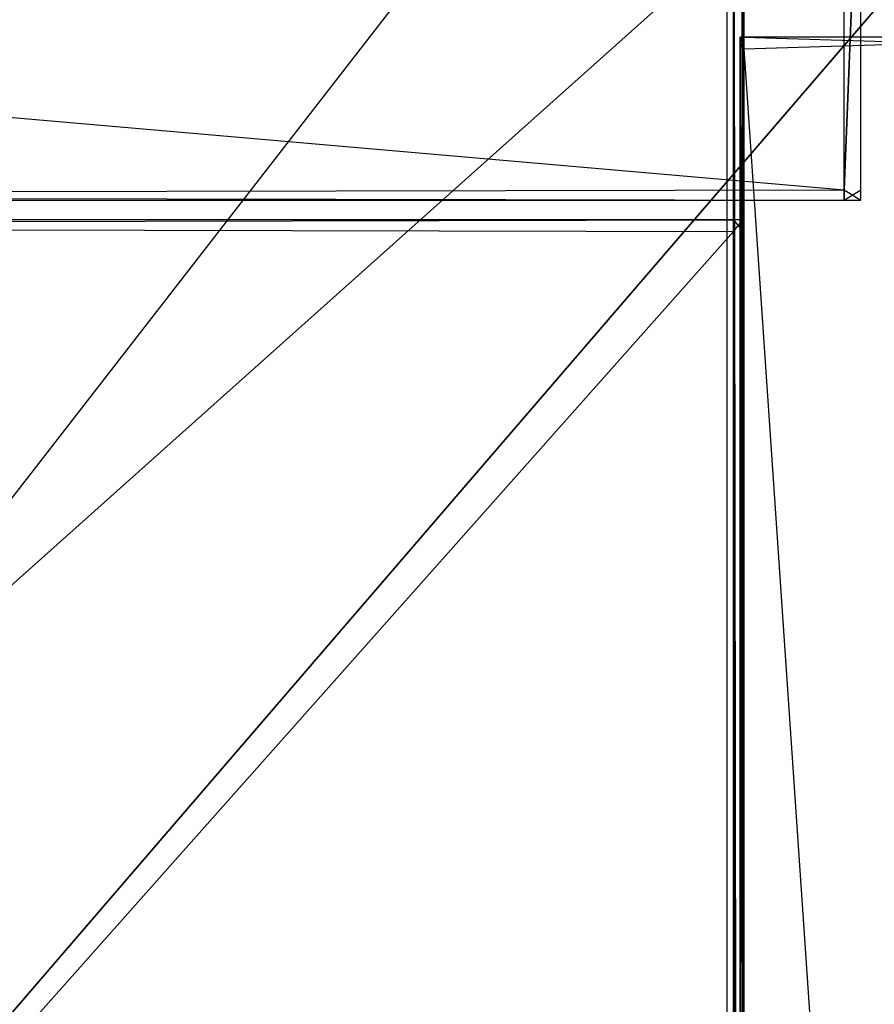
# Model space of a CAD drawing. Extents: x -0.418 to 0, y -0.27 to 0.
# Tile 63 of 77: x -0.052 to -0.019, y -0.068 to -0.029. Entities that reach past the tile are written whole.
import ezdxf

# ---------------------------------------------------------------- set-up
doc = ezdxf.new("R2010")
doc.units = 0
for name, color, linetype in [('L10_KORPUS2_2___REPLACEMTFOREMP', 7, 'CONTINUOUS'), ('L12_KORPUS2_0___REPLACEMTFOREMP', 7, 'CONTINUOUS'), ('L17_KORPUS1_1___REPLACEMTFOREMP', 7, 'CONTINUOUS'), ('L18_KORPUS1_0___REPLACEMTFOREMP', 7, 'CONTINUOUS'), ('L19_KORPUS_7___REPLACEMTFOREMPT', 7, 'CONTINUOUS'), ('L20_RUECKW_0___REPLACEMTFOREMPT', 7, 'CONTINUOUS'), ('L3_GLASB_DEN_1___REPLACEMTFOREM', 7, 'CONTINUOUS'), ('L4_GLASB_DEN_1___REPLACEMTFOREM', 7, 'CONTINUOUS'), ('L5_GLASB_DEN_0___REPLACEMTFOREM', 7, 'CONTINUOUS'), ('L9_KORPUS2_3___REPLACEMTFOREMPT', 7, 'CONTINUOUS')]:
    doc.layers.add(name, color=color, linetype=linetype)

msp = doc.modelspace()

# ---------------------------------------------------------------- linework, layer by layer
at = {"layer": 'L10_KORPUS2_2___REPLACEMTFOREMP', "color": 250}
for points, invisible_edges in [([(-0.024259, -0.030595, 1.508878), (-0.024404, -0.03014, 1.508878), (-0.024404, -0.030595, 1.508878), (-0.024259, -0.030595, 1.508878)], 13), ([(-0.024404, -0.03014, 1.508878), (-0.024259, -0.030595, 1.508878), (-0.024259, -0.03014, 1.508878), (-0.024404, -0.03014, 1.508878)], 14), ([(-0.024259, -0.03014, 0.005997), (-0.024404, -0.030595, 0.005997), (-0.024404, -0.03014, 0.005997), (-0.024259, -0.03014, 0.005997)], 13), ([(-0.024404, -0.030595, 0.005997), (-0.024259, -0.03014, 0.005997), (-0.024259, -0.030595, 0.005997), (-0.024404, -0.030595, 0.005997)], 14), ([(-0.024404, -0.03014, 1.508878), (-0.024259, -0.03014, 1.508506), (-0.024404, -0.03014, 1.508506), (-0.024404, -0.03014, 1.508878)], 13), ([(-0.024259, -0.03014, 1.508506), (-0.024404, -0.03014, 1.508878), (-0.024259, -0.03014, 1.508878), (-0.024259, -0.03014, 1.508506)], 14), ([(-0.024404, -0.03014, 1.508506), (-0.024259, -0.03014, 0.006434), (-0.024404, -0.03014, 0.006434), (-0.024404, -0.03014, 1.508506)], 13), ([(-0.024259, -0.03014, 0.006434), (-0.024404, -0.03014, 1.508506), (-0.024259, -0.03014, 1.508506), (-0.024259, -0.03014, 0.006434)], 14), ([(-0.024404, -0.03014, 0.006434), (-0.024259, -0.03014, 0.005997), (-0.024404, -0.03014, 0.005997), (-0.024404, -0.03014, 0.006434)], 13), ([(-0.024259, -0.03014, 0.005997), (-0.024404, -0.03014, 0.006434), (-0.024259, -0.03014, 0.006434), (-0.024259, -0.03014, 0.005997)], 14), ([(-0.024404, -0.030595, 1.508878), (-0.024404, -0.03014, 1.508506), (-0.024404, -0.030595, 1.508506), (-0.024404, -0.030595, 1.508878)], 13), ([(-0.024404, -0.03014, 1.508506), (-0.024404, -0.030595, 1.508878), (-0.024404, -0.03014, 1.508878), (-0.024404, -0.03014, 1.508506)], 14), ([(-0.024404, -0.030595, 1.508506), (-0.024404, -0.03014, 0.006434), (-0.024404, -0.030595, 0.006434), (-0.024404, -0.030595, 1.508506)], 13), ([(-0.024404, -0.03014, 0.006434), (-0.024404, -0.030595, 1.508506), (-0.024404, -0.03014, 1.508506), (-0.024404, -0.03014, 0.006434)], 14), ([(-0.024404, -0.030595, 0.006434), (-0.024404, -0.03014, 0.005997), (-0.024404, -0.030595, 0.005997), (-0.024404, -0.030595, 0.006434)], 13), ([(-0.024404, -0.03014, 0.005997), (-0.024404, -0.030595, 0.006434), (-0.024404, -0.03014, 0.006434), (-0.024404, -0.03014, 0.005997)], 14), ([(-0.009341, -0.030595, 1.508878), (-0.024259, -0.03014, 1.508878), (-0.024259, -0.030595, 1.508878), (-0.009341, -0.030595, 1.508878)], 13), ([(-0.024259, -0.03014, 1.508878), (-0.009341, -0.030595, 1.508878), (-0.009341, -0.03014, 1.508878), (-0.024259, -0.03014, 1.508878)], 14), ([(-0.009341, -0.03014, 0.005997), (-0.024259, -0.030595, 0.005997), (-0.024259, -0.03014, 0.005997), (-0.009341, -0.03014, 0.005997)], 13), ([(-0.024259, -0.030595, 0.005997), (-0.009341, -0.03014, 0.005997), (-0.009341, -0.030595, 0.005997), (-0.024259, -0.030595, 0.005997)], 14), ([(-0.024259, -0.03014, 1.508878), (-0.009341, -0.03014, 1.508506), (-0.024259, -0.03014, 1.508506), (-0.024259, -0.03014, 1.508878)], 13), ([(-0.009341, -0.03014, 1.508506), (-0.024259, -0.03014, 1.508878), (-0.009341, -0.03014, 1.508878), (-0.009341, -0.03014, 1.508506)], 14), ([(-0.024259, -0.03014, 1.508506), (-0.009341, -0.03014, 0.006434), (-0.024259, -0.03014, 0.006434), (-0.024259, -0.03014, 1.508506)], 13), ([(-0.009341, -0.03014, 0.006434), (-0.024259, -0.03014, 1.508506), (-0.009341, -0.03014, 1.508506), (-0.009341, -0.03014, 0.006434)], 14), ([(-0.024259, -0.03014, 0.006434), (-0.009341, -0.03014, 0.005997), (-0.024259, -0.03014, 0.005997), (-0.024259, -0.03014, 0.006434)], 13), ([(-0.009341, -0.03014, 0.005997), (-0.024259, -0.03014, 0.006434), (-0.009341, -0.03014, 0.006434), (-0.009341, -0.03014, 0.005997)], 14), ([(-0.024259, -0.249559, 1.508878), (-0.024404, -0.030595, 1.508878), (-0.024404, -0.249559, 1.508878), (-0.024259, -0.249559, 1.508878)], 13), ([(-0.024404, -0.030595, 1.508878), (-0.024259, -0.249559, 1.508878), (-0.024259, -0.030595, 1.508878), (-0.024404, -0.030595, 1.508878)], 14), ([(-0.024259, -0.030595, 0.005997), (-0.024404, -0.249559, 0.005997), (-0.024404, -0.030595, 0.005997), (-0.024259, -0.030595, 0.005997)], 13), ([(-0.024404, -0.249559, 0.005997), (-0.024259, -0.030595, 0.005997), (-0.024259, -0.249559, 0.005997), (-0.024404, -0.249559, 0.005997)], 14), ([(-0.024404, -0.249559, 1.508878), (-0.024404, -0.030595, 1.508506), (-0.024404, -0.249559, 1.508506), (-0.024404, -0.249559, 1.508878)], 13), ([(-0.024404, -0.030595, 1.508506), (-0.024404, -0.249559, 1.508878), (-0.024404, -0.030595, 1.508878), (-0.024404, -0.030595, 1.508506)], 14), ([(-0.024404, -0.249559, 1.508506), (-0.024404, -0.030595, 0.006434), (-0.024404, -0.249559, 0.006434), (-0.024404, -0.249559, 1.508506)], 13), ([(-0.024404, -0.030595, 0.006434), (-0.024404, -0.249559, 1.508506), (-0.024404, -0.030595, 1.508506), (-0.024404, -0.030595, 0.006434)], 14), ([(-0.024404, -0.249559, 0.006434), (-0.024404, -0.030595, 0.005997), (-0.024404, -0.249559, 0.005997), (-0.024404, -0.249559, 0.006434)], 13), ([(-0.024404, -0.030595, 0.005997), (-0.024404, -0.249559, 0.006434), (-0.024404, -0.030595, 0.006434), (-0.024404, -0.030595, 0.005997)], 14), ([(-0.009341, -0.249559, 1.508878), (-0.024259, -0.030595, 1.508878), (-0.024259, -0.249559, 1.508878), (-0.009341, -0.249559, 1.508878)], 13), ([(-0.024259, -0.030595, 1.508878), (-0.009341, -0.249559, 1.508878), (-0.009341, -0.030595, 1.508878), (-0.024259, -0.030595, 1.508878)], 14), ([(-0.009341, -0.030595, 0.005997), (-0.024259, -0.249559, 0.005997), (-0.024259, -0.030595, 0.005997), (-0.009341, -0.030595, 0.005997)], 13), ([(-0.024259, -0.249559, 0.005997), (-0.009341, -0.030595, 0.005997), (-0.009341, -0.249559, 0.005997), (-0.024259, -0.249559, 0.005997)], 14)]:
    msp.add_3dface(points, dxfattribs=dict(at, invisible_edges=invisible_edges))
at = {"layer": 'L12_KORPUS2_0___REPLACEMTFOREMP', "color": 250}
for points, invisible_edges in [([(-0.009662, -0.018003, 0.006761), (-0.209002, -0.249663, 0.006761), (-0.209002, -0.018003, 0.006761), (-0.009662, -0.018003, 0.006761)], 13), ([(-0.209002, -0.249663, 0.006761), (-0.009662, -0.018003, 0.006761), (-0.009662, -0.249663, 0.006761), (-0.209002, -0.249663, 0.006761)], 14), ([(-0.209002, -0.249663, 0.022137), (-0.009662, -0.018003, 0.022137), (-0.209002, -0.018003, 0.022137), (-0.209002, -0.249663, 0.022137)], 13), ([(-0.009662, -0.018003, 0.022137), (-0.209002, -0.249663, 0.022137), (-0.009662, -0.249663, 0.022137), (-0.009662, -0.018003, 0.022137)], 14)]:
    msp.add_3dface(points, dxfattribs=dict(at, invisible_edges=invisible_edges))
at = {"layer": 'L17_KORPUS1_1___REPLACEMTFOREMP', "color": 8}
for points, invisible_edges in [([(-0.209002, -0.000749), (-0.000908, -0.269344), (-0.209002, -0.269344), (-0.209002, -0.000749)], 13), ([(-0.000908, -0.269344), (-0.209002, -0.000749), (-0.000912, -0.000749), (-0.000908, -0.269344)], 10), ([(-0.000908, -0.269343, 0.007694), (-0.209002, -0.00075, 0.007694), (-0.209002, -0.269343, 0.007694), (-0.000908, -0.269343, 0.007694)], 13), ([(-0.209002, -0.00075, 0.007694), (-0.000908, -0.269343, 0.007694), (-0.000912, -0.00075, 0.007694), (-0.209002, -0.00075, 0.007694)], 10)]:
    msp.add_3dface(points, dxfattribs=dict(at, invisible_edges=invisible_edges))
at = {"layer": 'L18_KORPUS1_0___REPLACEMTFOREMP', "color": 8}
for points, invisible_edges in [([(-0.000908, -0.269344, 1.516), (-0.209002, -0.000749, 1.516), (-0.209002, -0.269344, 1.516), (-0.000908, -0.269344, 1.516)], 13), ([(-0.209002, -0.000749, 1.516), (-0.000908, -0.269344, 1.516), (-0.000912, -0.000749, 1.516), (-0.209002, -0.000749, 1.516)], 10), ([(-0.209002, -0.00075, 1.508306), (-0.000908, -0.269343, 1.508306), (-0.209002, -0.269343, 1.508306), (-0.209002, -0.00075, 1.508306)], 13), ([(-0.000908, -0.269343, 1.508306), (-0.209002, -0.00075, 1.508306), (-0.000912, -0.00075, 1.508306), (-0.000908, -0.269343, 1.508306)], 10)]:
    msp.add_3dface(points, dxfattribs=dict(at, invisible_edges=invisible_edges))
at = {"layer": 'L19_KORPUS_7___REPLACEMTFOREMPT', "color": 8}
for points, invisible_edges in [([(-0.024662, -0.249663, 0.588239), (-0.209002, -0.012003, 0.588239), (-0.209002, -0.249663, 0.588239), (-0.024662, -0.249663, 0.588239)], 13), ([(-0.209002, -0.012003, 0.588239), (-0.024662, -0.249663, 0.588239), (-0.024662, -0.012003, 0.588239), (-0.209002, -0.012003, 0.588239)], 14), ([(-0.024662, -0.012003, 0.572863), (-0.209002, -0.249663, 0.572863), (-0.209002, -0.012003, 0.572863), (-0.024662, -0.012003, 0.572863)], 13), ([(-0.209002, -0.249663, 0.572863), (-0.024662, -0.012003, 0.572863), (-0.024662, -0.249663, 0.572863), (-0.209002, -0.249663, 0.572863)], 14), ([(-0.02429, -0.249663, 0.588239), (-0.024662, -0.012003, 0.588239), (-0.024662, -0.249663, 0.588239), (-0.02429, -0.249663, 0.588239)], 13), ([(-0.024662, -0.012003, 0.588239), (-0.02429, -0.249663, 0.588239), (-0.02429, -0.012003, 0.588239), (-0.024662, -0.012003, 0.588239)], 14), ([(-0.02429, -0.012003, 0.572863), (-0.024662, -0.249663, 0.572863), (-0.024662, -0.012003, 0.572863), (-0.02429, -0.012003, 0.572863)], 13), ([(-0.024662, -0.249663, 0.572863), (-0.02429, -0.012003, 0.572863), (-0.02429, -0.249663, 0.572863), (-0.024662, -0.249663, 0.572863)], 14), ([(-0.02429, -0.012003, 0.588093), (-0.02429, -0.249663, 0.588239), (-0.02429, -0.249663, 0.588093), (-0.02429, -0.012003, 0.588093)], 13), ([(-0.02429, -0.249663, 0.588239), (-0.02429, -0.012003, 0.588093), (-0.02429, -0.012003, 0.588239), (-0.02429, -0.249663, 0.588239)], 14), ([(-0.02429, -0.012003, 0.573092), (-0.02429, -0.249663, 0.588093), (-0.02429, -0.249663, 0.573092), (-0.02429, -0.012003, 0.573092)], 13), ([(-0.02429, -0.249663, 0.588093), (-0.02429, -0.012003, 0.573092), (-0.02429, -0.012003, 0.588093), (-0.02429, -0.249663, 0.588093)], 14), ([(-0.02429, -0.012003, 0.572863), (-0.02429, -0.249663, 0.573092), (-0.02429, -0.249663, 0.572863), (-0.02429, -0.012003, 0.572863)], 13), ([(-0.02429, -0.249663, 0.573092), (-0.02429, -0.012003, 0.572863), (-0.02429, -0.012003, 0.573092), (-0.02429, -0.249663, 0.573092)], 14)]:
    msp.add_3dface(points, dxfattribs=dict(at, invisible_edges=invisible_edges))
at = {"layer": 'L20_RUECKW_0___REPLACEMTFOREMPT', "color": 250}
for points, invisible_edges in [([(-0.020378, -0.019625, 0.007332), (-0.209002, -0.036045, 0.007332), (-0.209002, -0.019625, 0.007332), (-0.020378, -0.019625, 0.007332)], 13), ([(-0.209002, -0.036045, 0.007332), (-0.020378, -0.019625, 0.007332), (-0.020378, -0.036045, 0.007332), (-0.209002, -0.036045, 0.007332)], 14), ([(-0.020378, -0.036045, 1.49547), (-0.209002, -0.019625, 1.49547), (-0.209002, -0.036045, 1.49547), (-0.020378, -0.036045, 1.49547)], 13), ([(-0.209002, -0.019625, 1.49547), (-0.020378, -0.036045, 1.49547), (-0.020378, -0.019625, 1.49547), (-0.209002, -0.019625, 1.49547)], 14), ([(-0.020378, -0.036045, 1.49547), (-0.019736, -0.019625, 1.49547), (-0.020378, -0.019625, 1.49547), (-0.020378, -0.036045, 1.49547)], 13), ([(-0.019736, -0.019625, 1.49547), (-0.020378, -0.036045, 1.49547), (-0.019736, -0.036045, 1.49547), (-0.019736, -0.019625, 1.49547)], 14), ([(-0.019736, -0.019625, 0.007332), (-0.020378, -0.036045, 0.007332), (-0.020378, -0.019625, 0.007332), (-0.019736, -0.019625, 0.007332)], 13), ([(-0.020378, -0.036045, 0.007332), (-0.019736, -0.019625, 0.007332), (-0.019736, -0.036045, 0.007332), (-0.020378, -0.036045, 0.007332)], 14), ([(-0.019736, -0.019625, 1.494926), (-0.019736, -0.036045, 1.49547), (-0.019736, -0.036045, 1.494926), (-0.019736, -0.019625, 1.494926)], 13), ([(-0.019736, -0.036045, 1.49547), (-0.019736, -0.019625, 1.494926), (-0.019736, -0.019625, 1.49547), (-0.019736, -0.036045, 1.49547)], 14), ([(-0.019736, -0.019625, 0.007694), (-0.019736, -0.036045, 1.494926), (-0.019736, -0.036045, 0.007694), (-0.019736, -0.019625, 0.007694)], 13), ([(-0.019736, -0.036045, 1.494926), (-0.019736, -0.019625, 0.007694), (-0.019736, -0.019625, 1.494926), (-0.019736, -0.036045, 1.494926)], 14), ([(-0.019736, -0.019625, 0.007332), (-0.019736, -0.036045, 0.007694), (-0.019736, -0.036045, 0.007332), (-0.019736, -0.019625, 0.007332)], 13), ([(-0.019736, -0.036045, 0.007694), (-0.019736, -0.019625, 0.007332), (-0.019736, -0.019625, 0.007694), (-0.019736, -0.036045, 0.007694)], 14), ([(-0.020378, -0.036444, 1.49547), (-0.209002, -0.036045, 1.49547), (-0.209002, -0.036444, 1.49547), (-0.020378, -0.036444, 1.49547)], 13), ([(-0.209002, -0.036045, 1.49547), (-0.020378, -0.036444, 1.49547), (-0.020378, -0.036045, 1.49547), (-0.209002, -0.036045, 1.49547)], 14), ([(-0.020378, -0.036045, 0.007332), (-0.209002, -0.036444, 0.007332), (-0.209002, -0.036045, 0.007332), (-0.020378, -0.036045, 0.007332)], 13), ([(-0.209002, -0.036444, 0.007332), (-0.020378, -0.036045, 0.007332), (-0.020378, -0.036444, 0.007332), (-0.209002, -0.036444, 0.007332)], 14), ([(-0.019736, -0.036045, 0.007332), (-0.020378, -0.036444, 0.007332), (-0.020378, -0.036045, 0.007332), (-0.019736, -0.036045, 0.007332)], 13), ([(-0.020378, -0.036444, 0.007332), (-0.019736, -0.036045, 0.007332), (-0.019736, -0.036444, 0.007332), (-0.020378, -0.036444, 0.007332)], 14), ([(-0.019736, -0.036444, 1.49547), (-0.020378, -0.036045, 1.49547), (-0.020378, -0.036444, 1.49547), (-0.019736, -0.036444, 1.49547)], 13), ([(-0.020378, -0.036045, 1.49547), (-0.019736, -0.036444, 1.49547), (-0.019736, -0.036045, 1.49547), (-0.020378, -0.036045, 1.49547)], 14), ([(-0.019736, -0.036045, 0.007332), (-0.019736, -0.036444, 0.007694), (-0.019736, -0.036444, 0.007332), (-0.019736, -0.036045, 0.007332)], 13), ([(-0.019736, -0.036444, 0.007694), (-0.019736, -0.036045, 0.007332), (-0.019736, -0.036045, 0.007694), (-0.019736, -0.036444, 0.007694)], 14), ([(-0.019736, -0.036045, 0.007694), (-0.019736, -0.036444, 1.494926), (-0.019736, -0.036444, 0.007694), (-0.019736, -0.036045, 0.007694)], 13), ([(-0.019736, -0.036444, 1.494926), (-0.019736, -0.036045, 0.007694), (-0.019736, -0.036045, 1.494926), (-0.019736, -0.036444, 1.494926)], 14), ([(-0.019736, -0.036045, 1.494926), (-0.019736, -0.036444, 1.49547), (-0.019736, -0.036444, 1.494926), (-0.019736, -0.036045, 1.494926)], 13), ([(-0.019736, -0.036444, 1.49547), (-0.019736, -0.036045, 1.494926), (-0.019736, -0.036045, 1.49547), (-0.019736, -0.036444, 1.49547)], 14), ([(-0.020378, -0.036444, 0.007694), (-0.209002, -0.036444, 0.007332), (-0.020378, -0.036444, 0.007332), (-0.020378, -0.036444, 0.007694)], 13), ([(-0.209002, -0.036444, 0.007332), (-0.020378, -0.036444, 0.007694), (-0.209002, -0.036444, 0.007694), (-0.209002, -0.036444, 0.007332)], 14), ([(-0.020378, -0.036444, 1.494926), (-0.209002, -0.036444, 0.007694), (-0.020378, -0.036444, 0.007694), (-0.020378, -0.036444, 1.494926)], 13), ([(-0.209002, -0.036444, 0.007694), (-0.020378, -0.036444, 1.494926), (-0.209002, -0.036444, 1.494926), (-0.209002, -0.036444, 0.007694)], 14), ([(-0.020378, -0.036444, 1.49547), (-0.209002, -0.036444, 1.494926), (-0.020378, -0.036444, 1.494926), (-0.020378, -0.036444, 1.49547)], 13), ([(-0.209002, -0.036444, 1.494926), (-0.020378, -0.036444, 1.49547), (-0.209002, -0.036444, 1.49547), (-0.209002, -0.036444, 1.494926)], 14), ([(-0.019736, -0.036444, 0.007694), (-0.020378, -0.036444, 0.007332), (-0.019736, -0.036444, 0.007332), (-0.019736, -0.036444, 0.007694)], 13), ([(-0.020378, -0.036444, 0.007332), (-0.019736, -0.036444, 0.007694), (-0.020378, -0.036444, 0.007694), (-0.020378, -0.036444, 0.007332)], 14), ([(-0.019736, -0.036444, 1.494926), (-0.020378, -0.036444, 0.007694), (-0.019736, -0.036444, 0.007694), (-0.019736, -0.036444, 1.494926)], 13), ([(-0.020378, -0.036444, 0.007694), (-0.019736, -0.036444, 1.494926), (-0.020378, -0.036444, 1.494926), (-0.020378, -0.036444, 0.007694)], 14), ([(-0.019736, -0.036444, 1.49547), (-0.020378, -0.036444, 1.494926), (-0.019736, -0.036444, 1.494926), (-0.019736, -0.036444, 1.49547)], 13), ([(-0.020378, -0.036444, 1.494926), (-0.019736, -0.036444, 1.49547), (-0.020378, -0.036444, 1.49547), (-0.020378, -0.036444, 1.494926)], 14)]:
    msp.add_3dface(points, dxfattribs=dict(at, invisible_edges=invisible_edges))
at = {"layer": 'L3_GLASB_DEN_1___REPLACEMTFOREM', "color": 8}
for points, invisible_edges in [([(-0.024662, -0.037204, 1.233553), (-0.209002, -0.037659, 1.233553), (-0.209002, -0.037204, 1.233553), (-0.024662, -0.037204, 1.233553)], 13), ([(-0.209002, -0.037659, 1.233553), (-0.024662, -0.037204, 1.233553), (-0.024662, -0.037659, 1.233553), (-0.209002, -0.037659, 1.233553)], 14), ([(-0.209002, -0.037204, 1.238585), (-0.024662, -0.037204, 1.238356), (-0.209002, -0.037204, 1.238356), (-0.209002, -0.037204, 1.238585)], 13), ([(-0.024662, -0.037204, 1.238356), (-0.209002, -0.037204, 1.238585), (-0.024662, -0.037204, 1.238585), (-0.024662, -0.037204, 1.238356)], 14), ([(-0.209002, -0.037204, 1.238356), (-0.024662, -0.037204, 1.233699), (-0.209002, -0.037204, 1.233699), (-0.209002, -0.037204, 1.238356)], 13), ([(-0.024662, -0.037204, 1.233699), (-0.209002, -0.037204, 1.238356), (-0.024662, -0.037204, 1.238356), (-0.024662, -0.037204, 1.233699)], 14), ([(-0.209002, -0.037204, 1.233699), (-0.024662, -0.037204, 1.233553), (-0.209002, -0.037204, 1.233553), (-0.209002, -0.037204, 1.233699)], 13), ([(-0.024662, -0.037204, 1.233553), (-0.209002, -0.037204, 1.233699), (-0.024662, -0.037204, 1.233699), (-0.024662, -0.037204, 1.233553)], 14), ([(-0.024662, -0.037659, 1.238585), (-0.209002, -0.037204, 1.238585), (-0.209002, -0.037659, 1.238585), (-0.024662, -0.037659, 1.238585)], 13), ([(-0.209002, -0.037204, 1.238585), (-0.024662, -0.037659, 1.238585), (-0.024662, -0.037204, 1.238585), (-0.209002, -0.037204, 1.238585)], 14), ([(-0.02429, -0.037204, 1.233553), (-0.024662, -0.037659, 1.233553), (-0.024662, -0.037204, 1.233553), (-0.02429, -0.037204, 1.233553)], 13), ([(-0.024662, -0.037659, 1.233553), (-0.02429, -0.037204, 1.233553), (-0.02429, -0.037659, 1.233553), (-0.024662, -0.037659, 1.233553)], 14), ([(-0.024662, -0.037204, 1.238585), (-0.02429, -0.037204, 1.238356), (-0.024662, -0.037204, 1.238356), (-0.024662, -0.037204, 1.238585)], 13), ([(-0.02429, -0.037204, 1.238356), (-0.024662, -0.037204, 1.238585), (-0.02429, -0.037204, 1.238585), (-0.02429, -0.037204, 1.238356)], 14), ([(-0.024662, -0.037204, 1.238356), (-0.02429, -0.037204, 1.233699), (-0.024662, -0.037204, 1.233699), (-0.024662, -0.037204, 1.238356)], 13), ([(-0.02429, -0.037204, 1.233699), (-0.024662, -0.037204, 1.238356), (-0.02429, -0.037204, 1.238356), (-0.02429, -0.037204, 1.233699)], 14), ([(-0.024662, -0.037204, 1.233699), (-0.02429, -0.037204, 1.233553), (-0.024662, -0.037204, 1.233553), (-0.024662, -0.037204, 1.233699)], 13), ([(-0.02429, -0.037204, 1.233553), (-0.024662, -0.037204, 1.233699), (-0.02429, -0.037204, 1.233699), (-0.02429, -0.037204, 1.233553)], 14), ([(-0.02429, -0.037659, 1.238585), (-0.024662, -0.037204, 1.238585), (-0.024662, -0.037659, 1.238585), (-0.02429, -0.037659, 1.238585)], 13), ([(-0.024662, -0.037204, 1.238585), (-0.02429, -0.037659, 1.238585), (-0.02429, -0.037204, 1.238585), (-0.024662, -0.037204, 1.238585)], 14), ([(-0.02429, -0.037204, 1.233553), (-0.02429, -0.037659, 1.233699), (-0.02429, -0.037659, 1.233553), (-0.02429, -0.037204, 1.233553)], 13), ([(-0.02429, -0.037659, 1.233699), (-0.02429, -0.037204, 1.233553), (-0.02429, -0.037204, 1.233699), (-0.02429, -0.037659, 1.233699)], 14), ([(-0.02429, -0.037204, 1.233699), (-0.02429, -0.037659, 1.238356), (-0.02429, -0.037659, 1.233699), (-0.02429, -0.037204, 1.233699)], 13), ([(-0.02429, -0.037659, 1.238356), (-0.02429, -0.037204, 1.233699), (-0.02429, -0.037204, 1.238356), (-0.02429, -0.037659, 1.238356)], 14), ([(-0.02429, -0.037204, 1.238356), (-0.02429, -0.037659, 1.238585), (-0.02429, -0.037659, 1.238356), (-0.02429, -0.037204, 1.238356)], 13), ([(-0.02429, -0.037659, 1.238585), (-0.02429, -0.037204, 1.238356), (-0.02429, -0.037204, 1.238585), (-0.02429, -0.037659, 1.238585)], 14), ([(-0.024662, -0.037659, 1.233553), (-0.209002, -0.245261, 1.233553), (-0.209002, -0.037659, 1.233553), (-0.024662, -0.037659, 1.233553)], 13), ([(-0.209002, -0.245261, 1.233553), (-0.024662, -0.037659, 1.233553), (-0.024662, -0.245261, 1.233553), (-0.209002, -0.245261, 1.233553)], 14), ([(-0.024662, -0.245261, 1.238585), (-0.209002, -0.037659, 1.238585), (-0.209002, -0.245261, 1.238585), (-0.024662, -0.245261, 1.238585)], 13), ([(-0.209002, -0.037659, 1.238585), (-0.024662, -0.245261, 1.238585), (-0.024662, -0.037659, 1.238585), (-0.209002, -0.037659, 1.238585)], 14), ([(-0.024662, -0.037659, 1.233553), (-0.02429, -0.245261, 1.233553), (-0.024662, -0.245261, 1.233553), (-0.024662, -0.037659, 1.233553)], 13), ([(-0.02429, -0.245261, 1.233553), (-0.024662, -0.037659, 1.233553), (-0.02429, -0.037659, 1.233553), (-0.02429, -0.245261, 1.233553)], 14), ([(-0.02429, -0.245261, 1.238585), (-0.024662, -0.037659, 1.238585), (-0.024662, -0.245261, 1.238585), (-0.02429, -0.245261, 1.238585)], 13), ([(-0.024662, -0.037659, 1.238585), (-0.02429, -0.245261, 1.238585), (-0.02429, -0.037659, 1.238585), (-0.024662, -0.037659, 1.238585)], 14), ([(-0.02429, -0.037659, 1.233553), (-0.02429, -0.245261, 1.233699), (-0.02429, -0.245261, 1.233553), (-0.02429, -0.037659, 1.233553)], 13), ([(-0.02429, -0.245261, 1.233699), (-0.02429, -0.037659, 1.233553), (-0.02429, -0.037659, 1.233699), (-0.02429, -0.245261, 1.233699)], 14), ([(-0.02429, -0.037659, 1.233699), (-0.02429, -0.245261, 1.238356), (-0.02429, -0.245261, 1.233699), (-0.02429, -0.037659, 1.233699)], 13), ([(-0.02429, -0.245261, 1.238356), (-0.02429, -0.037659, 1.233699), (-0.02429, -0.037659, 1.238356), (-0.02429, -0.245261, 1.238356)], 14), ([(-0.02429, -0.037659, 1.238356), (-0.02429, -0.245261, 1.238585), (-0.02429, -0.245261, 1.238356), (-0.02429, -0.037659, 1.238356)], 13), ([(-0.02429, -0.245261, 1.238585), (-0.02429, -0.037659, 1.238356), (-0.02429, -0.037659, 1.238585), (-0.02429, -0.245261, 1.238585)], 14)]:
    msp.add_3dface(points, dxfattribs=dict(at, invisible_edges=invisible_edges))
at = {"layer": 'L4_GLASB_DEN_1___REPLACEMTFOREM', "color": 8}
for points, invisible_edges in [([(-0.024662, -0.037204, 0.933553), (-0.209002, -0.037659, 0.933553), (-0.209002, -0.037204, 0.933553), (-0.024662, -0.037204, 0.933553)], 13), ([(-0.209002, -0.037659, 0.933553), (-0.024662, -0.037204, 0.933553), (-0.024662, -0.037659, 0.933553), (-0.209002, -0.037659, 0.933553)], 14), ([(-0.209002, -0.037204, 0.938585), (-0.024662, -0.037204, 0.938356), (-0.209002, -0.037204, 0.938356), (-0.209002, -0.037204, 0.938585)], 13), ([(-0.024662, -0.037204, 0.938356), (-0.209002, -0.037204, 0.938585), (-0.024662, -0.037204, 0.938585), (-0.024662, -0.037204, 0.938356)], 14), ([(-0.209002, -0.037204, 0.938356), (-0.024662, -0.037204, 0.933699), (-0.209002, -0.037204, 0.933699), (-0.209002, -0.037204, 0.938356)], 13), ([(-0.024662, -0.037204, 0.933699), (-0.209002, -0.037204, 0.938356), (-0.024662, -0.037204, 0.938356), (-0.024662, -0.037204, 0.933699)], 14), ([(-0.209002, -0.037204, 0.933699), (-0.024662, -0.037204, 0.933553), (-0.209002, -0.037204, 0.933553), (-0.209002, -0.037204, 0.933699)], 13), ([(-0.024662, -0.037204, 0.933553), (-0.209002, -0.037204, 0.933699), (-0.024662, -0.037204, 0.933699), (-0.024662, -0.037204, 0.933553)], 14), ([(-0.024662, -0.037659, 0.938585), (-0.209002, -0.037204, 0.938585), (-0.209002, -0.037659, 0.938585), (-0.024662, -0.037659, 0.938585)], 13), ([(-0.209002, -0.037204, 0.938585), (-0.024662, -0.037659, 0.938585), (-0.024662, -0.037204, 0.938585), (-0.209002, -0.037204, 0.938585)], 14), ([(-0.02429, -0.037204, 0.933553), (-0.024662, -0.037659, 0.933553), (-0.024662, -0.037204, 0.933553), (-0.02429, -0.037204, 0.933553)], 13), ([(-0.024662, -0.037659, 0.933553), (-0.02429, -0.037204, 0.933553), (-0.02429, -0.037659, 0.933553), (-0.024662, -0.037659, 0.933553)], 14), ([(-0.024662, -0.037204, 0.938585), (-0.02429, -0.037204, 0.938356), (-0.024662, -0.037204, 0.938356), (-0.024662, -0.037204, 0.938585)], 13), ([(-0.02429, -0.037204, 0.938356), (-0.024662, -0.037204, 0.938585), (-0.02429, -0.037204, 0.938585), (-0.02429, -0.037204, 0.938356)], 14), ([(-0.024662, -0.037204, 0.938356), (-0.02429, -0.037204, 0.933699), (-0.024662, -0.037204, 0.933699), (-0.024662, -0.037204, 0.938356)], 13), ([(-0.02429, -0.037204, 0.933699), (-0.024662, -0.037204, 0.938356), (-0.02429, -0.037204, 0.938356), (-0.02429, -0.037204, 0.933699)], 14), ([(-0.024662, -0.037204, 0.933699), (-0.02429, -0.037204, 0.933553), (-0.024662, -0.037204, 0.933553), (-0.024662, -0.037204, 0.933699)], 13), ([(-0.02429, -0.037204, 0.933553), (-0.024662, -0.037204, 0.933699), (-0.02429, -0.037204, 0.933699), (-0.02429, -0.037204, 0.933553)], 14), ([(-0.02429, -0.037659, 0.938585), (-0.024662, -0.037204, 0.938585), (-0.024662, -0.037659, 0.938585), (-0.02429, -0.037659, 0.938585)], 13), ([(-0.024662, -0.037204, 0.938585), (-0.02429, -0.037659, 0.938585), (-0.02429, -0.037204, 0.938585), (-0.024662, -0.037204, 0.938585)], 14), ([(-0.02429, -0.037204, 0.933553), (-0.02429, -0.037659, 0.933699), (-0.02429, -0.037659, 0.933553), (-0.02429, -0.037204, 0.933553)], 13), ([(-0.02429, -0.037659, 0.933699), (-0.02429, -0.037204, 0.933553), (-0.02429, -0.037204, 0.933699), (-0.02429, -0.037659, 0.933699)], 14), ([(-0.02429, -0.037204, 0.933699), (-0.02429, -0.037659, 0.938356), (-0.02429, -0.037659, 0.933699), (-0.02429, -0.037204, 0.933699)], 13), ([(-0.02429, -0.037659, 0.938356), (-0.02429, -0.037204, 0.933699), (-0.02429, -0.037204, 0.938356), (-0.02429, -0.037659, 0.938356)], 14), ([(-0.02429, -0.037204, 0.938356), (-0.02429, -0.037659, 0.938585), (-0.02429, -0.037659, 0.938356), (-0.02429, -0.037204, 0.938356)], 13), ([(-0.02429, -0.037659, 0.938585), (-0.02429, -0.037204, 0.938356), (-0.02429, -0.037204, 0.938585), (-0.02429, -0.037659, 0.938585)], 14), ([(-0.024662, -0.037659, 0.933553), (-0.209002, -0.245261, 0.933553), (-0.209002, -0.037659, 0.933553), (-0.024662, -0.037659, 0.933553)], 13), ([(-0.209002, -0.245261, 0.933553), (-0.024662, -0.037659, 0.933553), (-0.024662, -0.245261, 0.933553), (-0.209002, -0.245261, 0.933553)], 14), ([(-0.024662, -0.245261, 0.938585), (-0.209002, -0.037659, 0.938585), (-0.209002, -0.245261, 0.938585), (-0.024662, -0.245261, 0.938585)], 13), ([(-0.209002, -0.037659, 0.938585), (-0.024662, -0.245261, 0.938585), (-0.024662, -0.037659, 0.938585), (-0.209002, -0.037659, 0.938585)], 14), ([(-0.024662, -0.037659, 0.933553), (-0.02429, -0.245261, 0.933553), (-0.024662, -0.245261, 0.933553), (-0.024662, -0.037659, 0.933553)], 13), ([(-0.02429, -0.245261, 0.933553), (-0.024662, -0.037659, 0.933553), (-0.02429, -0.037659, 0.933553), (-0.02429, -0.245261, 0.933553)], 14), ([(-0.02429, -0.245261, 0.938585), (-0.024662, -0.037659, 0.938585), (-0.024662, -0.245261, 0.938585), (-0.02429, -0.245261, 0.938585)], 13), ([(-0.024662, -0.037659, 0.938585), (-0.02429, -0.245261, 0.938585), (-0.02429, -0.037659, 0.938585), (-0.024662, -0.037659, 0.938585)], 14), ([(-0.02429, -0.037659, 0.933553), (-0.02429, -0.245261, 0.933699), (-0.02429, -0.245261, 0.933553), (-0.02429, -0.037659, 0.933553)], 13), ([(-0.02429, -0.245261, 0.933699), (-0.02429, -0.037659, 0.933553), (-0.02429, -0.037659, 0.933699), (-0.02429, -0.245261, 0.933699)], 14), ([(-0.02429, -0.037659, 0.933699), (-0.02429, -0.245261, 0.938356), (-0.02429, -0.245261, 0.933699), (-0.02429, -0.037659, 0.933699)], 13), ([(-0.02429, -0.245261, 0.938356), (-0.02429, -0.037659, 0.933699), (-0.02429, -0.037659, 0.938356), (-0.02429, -0.245261, 0.938356)], 14), ([(-0.02429, -0.037659, 0.938356), (-0.02429, -0.245261, 0.938585), (-0.02429, -0.245261, 0.938356), (-0.02429, -0.037659, 0.938356)], 13), ([(-0.02429, -0.245261, 0.938585), (-0.02429, -0.037659, 0.938356), (-0.02429, -0.037659, 0.938585), (-0.02429, -0.245261, 0.938585)], 14)]:
    msp.add_3dface(points, dxfattribs=dict(at, invisible_edges=invisible_edges))
at = {"layer": 'L5_GLASB_DEN_0___REPLACEMTFOREM', "color": 8}
for points, invisible_edges in [([(-0.024662, -0.037659, 0.28287), (-0.209002, -0.037204, 0.28287), (-0.209002, -0.037659, 0.28287), (-0.024662, -0.037659, 0.28287)], 13), ([(-0.209002, -0.037204, 0.28287), (-0.024662, -0.037659, 0.28287), (-0.024662, -0.037204, 0.28287), (-0.209002, -0.037204, 0.28287)], 14), ([(-0.209002, -0.037204, 0.278067), (-0.024662, -0.037204, 0.277838), (-0.209002, -0.037204, 0.277838), (-0.209002, -0.037204, 0.278067)], 13), ([(-0.024662, -0.037204, 0.277838), (-0.209002, -0.037204, 0.278067), (-0.024662, -0.037204, 0.278067), (-0.024662, -0.037204, 0.277838)], 14), ([(-0.209002, -0.037204, 0.282724), (-0.024662, -0.037204, 0.278067), (-0.209002, -0.037204, 0.278067), (-0.209002, -0.037204, 0.282724)], 13), ([(-0.024662, -0.037204, 0.278067), (-0.209002, -0.037204, 0.282724), (-0.024662, -0.037204, 0.282724), (-0.024662, -0.037204, 0.278067)], 14), ([(-0.209002, -0.037204, 0.28287), (-0.024662, -0.037204, 0.282724), (-0.209002, -0.037204, 0.282724), (-0.209002, -0.037204, 0.28287)], 13), ([(-0.024662, -0.037204, 0.282724), (-0.209002, -0.037204, 0.28287), (-0.024662, -0.037204, 0.28287), (-0.024662, -0.037204, 0.282724)], 14), ([(-0.024662, -0.037204, 0.277838), (-0.209002, -0.037659, 0.277838), (-0.209002, -0.037204, 0.277838), (-0.024662, -0.037204, 0.277838)], 13), ([(-0.209002, -0.037659, 0.277838), (-0.024662, -0.037204, 0.277838), (-0.024662, -0.037659, 0.277838), (-0.209002, -0.037659, 0.277838)], 14), ([(-0.02429, -0.037659, 0.28287), (-0.024662, -0.037204, 0.28287), (-0.024662, -0.037659, 0.28287), (-0.02429, -0.037659, 0.28287)], 13), ([(-0.024662, -0.037204, 0.28287), (-0.02429, -0.037659, 0.28287), (-0.02429, -0.037204, 0.28287), (-0.024662, -0.037204, 0.28287)], 14), ([(-0.024662, -0.037204, 0.278067), (-0.02429, -0.037204, 0.277838), (-0.024662, -0.037204, 0.277838), (-0.024662, -0.037204, 0.278067)], 13), ([(-0.02429, -0.037204, 0.277838), (-0.024662, -0.037204, 0.278067), (-0.02429, -0.037204, 0.278067), (-0.02429, -0.037204, 0.277838)], 14), ([(-0.024662, -0.037204, 0.282724), (-0.02429, -0.037204, 0.278067), (-0.024662, -0.037204, 0.278067), (-0.024662, -0.037204, 0.282724)], 13), ([(-0.02429, -0.037204, 0.278067), (-0.024662, -0.037204, 0.282724), (-0.02429, -0.037204, 0.282724), (-0.02429, -0.037204, 0.278067)], 14), ([(-0.024662, -0.037204, 0.28287), (-0.02429, -0.037204, 0.282724), (-0.024662, -0.037204, 0.282724), (-0.024662, -0.037204, 0.28287)], 13), ([(-0.02429, -0.037204, 0.282724), (-0.024662, -0.037204, 0.28287), (-0.02429, -0.037204, 0.28287), (-0.02429, -0.037204, 0.282724)], 14), ([(-0.02429, -0.037204, 0.277838), (-0.024662, -0.037659, 0.277838), (-0.024662, -0.037204, 0.277838), (-0.02429, -0.037204, 0.277838)], 13), ([(-0.024662, -0.037659, 0.277838), (-0.02429, -0.037204, 0.277838), (-0.02429, -0.037659, 0.277838), (-0.024662, -0.037659, 0.277838)], 14), ([(-0.02429, -0.037204, 0.282724), (-0.02429, -0.037659, 0.28287), (-0.02429, -0.037659, 0.282724), (-0.02429, -0.037204, 0.282724)], 13), ([(-0.02429, -0.037659, 0.28287), (-0.02429, -0.037204, 0.282724), (-0.02429, -0.037204, 0.28287), (-0.02429, -0.037659, 0.28287)], 14), ([(-0.02429, -0.037204, 0.278067), (-0.02429, -0.037659, 0.282724), (-0.02429, -0.037659, 0.278067), (-0.02429, -0.037204, 0.278067)], 13), ([(-0.02429, -0.037659, 0.282724), (-0.02429, -0.037204, 0.278067), (-0.02429, -0.037204, 0.282724), (-0.02429, -0.037659, 0.282724)], 14), ([(-0.02429, -0.037204, 0.277838), (-0.02429, -0.037659, 0.278067), (-0.02429, -0.037659, 0.277838), (-0.02429, -0.037204, 0.277838)], 13), ([(-0.02429, -0.037659, 0.278067), (-0.02429, -0.037204, 0.277838), (-0.02429, -0.037204, 0.278067), (-0.02429, -0.037659, 0.278067)], 14), ([(-0.024662, -0.245261, 0.28287), (-0.209002, -0.037659, 0.28287), (-0.209002, -0.245261, 0.28287), (-0.024662, -0.245261, 0.28287)], 13), ([(-0.209002, -0.037659, 0.28287), (-0.024662, -0.245261, 0.28287), (-0.024662, -0.037659, 0.28287), (-0.209002, -0.037659, 0.28287)], 14), ([(-0.024662, -0.037659, 0.277838), (-0.209002, -0.245261, 0.277838), (-0.209002, -0.037659, 0.277838), (-0.024662, -0.037659, 0.277838)], 13), ([(-0.209002, -0.245261, 0.277838), (-0.024662, -0.037659, 0.277838), (-0.024662, -0.245261, 0.277838), (-0.209002, -0.245261, 0.277838)], 14), ([(-0.02429, -0.245261, 0.28287), (-0.024662, -0.037659, 0.28287), (-0.024662, -0.245261, 0.28287), (-0.02429, -0.245261, 0.28287)], 13), ([(-0.024662, -0.037659, 0.28287), (-0.02429, -0.245261, 0.28287), (-0.02429, -0.037659, 0.28287), (-0.024662, -0.037659, 0.28287)], 14), ([(-0.024662, -0.037659, 0.277838), (-0.02429, -0.245261, 0.277838), (-0.024662, -0.245261, 0.277838), (-0.024662, -0.037659, 0.277838)], 13), ([(-0.02429, -0.245261, 0.277838), (-0.024662, -0.037659, 0.277838), (-0.02429, -0.037659, 0.277838), (-0.02429, -0.245261, 0.277838)], 14), ([(-0.02429, -0.037659, 0.282724), (-0.02429, -0.245261, 0.28287), (-0.02429, -0.245261, 0.282724), (-0.02429, -0.037659, 0.282724)], 13), ([(-0.02429, -0.245261, 0.28287), (-0.02429, -0.037659, 0.282724), (-0.02429, -0.037659, 0.28287), (-0.02429, -0.245261, 0.28287)], 14), ([(-0.02429, -0.037659, 0.278067), (-0.02429, -0.245261, 0.282724), (-0.02429, -0.245261, 0.278067), (-0.02429, -0.037659, 0.278067)], 13), ([(-0.02429, -0.245261, 0.282724), (-0.02429, -0.037659, 0.278067), (-0.02429, -0.037659, 0.282724), (-0.02429, -0.245261, 0.282724)], 14), ([(-0.02429, -0.037659, 0.277838), (-0.02429, -0.245261, 0.278067), (-0.02429, -0.245261, 0.277838), (-0.02429, -0.037659, 0.277838)], 13), ([(-0.02429, -0.245261, 0.278067), (-0.02429, -0.037659, 0.277838), (-0.02429, -0.037659, 0.278067), (-0.02429, -0.245261, 0.278067)], 14)]:
    msp.add_3dface(points, dxfattribs=dict(at, invisible_edges=invisible_edges))
at = {"layer": 'L9_KORPUS2_3___REPLACEMTFOREMPT', "color": 250}
for points, invisible_edges in [([(-0.274259, -0.249441, 1.50913), (-0.024901, -0.0266, 1.50913), (-0.274259, -0.0266, 1.50913), (-0.274259, -0.249441, 1.50913)], 13), ([(-0.024901, -0.0266, 1.50913), (-0.274259, -0.249441, 1.50913), (-0.024901, -0.249441, 1.50913), (-0.024901, -0.0266, 1.50913)], 14), ([(-0.024901, -0.0266, 1.491674), (-0.274259, -0.249441, 1.491674), (-0.274259, -0.0266, 1.491674), (-0.024901, -0.0266, 1.491674)], 13), ([(-0.274259, -0.249441, 1.491674), (-0.024901, -0.0266, 1.491674), (-0.024901, -0.249441, 1.491674), (-0.274259, -0.249441, 1.491674)], 14), ([(-0.024259, -0.0266, 1.491674), (-0.024901, -0.249441, 1.491674), (-0.024901, -0.0266, 1.491674), (-0.024259, -0.0266, 1.491674)], 13), ([(-0.024901, -0.249441, 1.491674), (-0.024259, -0.0266, 1.491674), (-0.024259, -0.249441, 1.491674), (-0.024901, -0.249441, 1.491674)], 14), ([(-0.024901, -0.249441, 1.50913), (-0.024259, -0.0266, 1.50913), (-0.024901, -0.0266, 1.50913), (-0.024901, -0.249441, 1.50913)], 13), ([(-0.024259, -0.0266, 1.50913), (-0.024901, -0.249441, 1.50913), (-0.024259, -0.249441, 1.50913), (-0.024259, -0.0266, 1.50913)], 14), ([(-0.024259, -0.249441, 1.491674), (-0.024259, -0.0266, 1.492073), (-0.024259, -0.249441, 1.492073), (-0.024259, -0.249441, 1.491674)], 13), ([(-0.024259, -0.0266, 1.492073), (-0.024259, -0.249441, 1.491674), (-0.024259, -0.0266, 1.491674), (-0.024259, -0.0266, 1.492073)], 14), ([(-0.024259, -0.249441, 1.492073), (-0.024259, -0.0266, 1.508506), (-0.024259, -0.249441, 1.508506), (-0.024259, -0.249441, 1.492073)], 13), ([(-0.024259, -0.0266, 1.508506), (-0.024259, -0.249441, 1.492073), (-0.024259, -0.0266, 1.492073), (-0.024259, -0.0266, 1.508506)], 14), ([(-0.024259, -0.0266, 1.508506), (-0.024259, -0.249441, 1.50913), (-0.024259, -0.249441, 1.508506), (-0.024259, -0.0266, 1.508506)], 13), ([(-0.024259, -0.249441, 1.50913), (-0.024259, -0.0266, 1.508506), (-0.024259, -0.0266, 1.50913), (-0.024259, -0.249441, 1.50913)], 14)]:
    msp.add_3dface(points, dxfattribs=dict(at, invisible_edges=invisible_edges))

doc.saveas('drawing.dxf')
